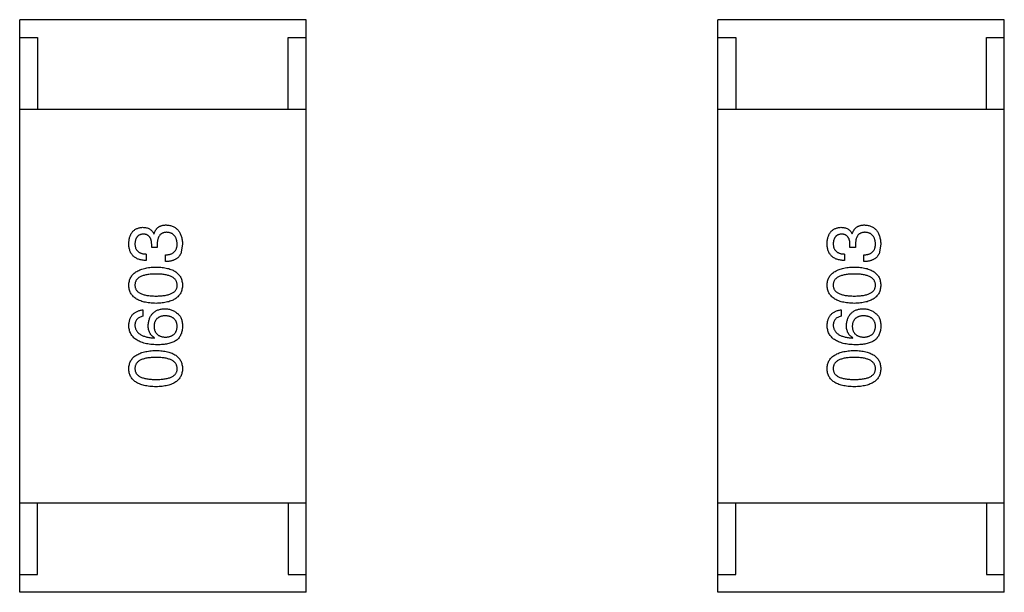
# Model space of a CAD drawing. Header units: millimetres. Extents: x -16 to 538, y -56 to 87.
# Tile 20 of 162: x 411.07 to 413.82, y 0.24 to 1.84. Entities that reach past the tile are written whole.
import ezdxf

# ---------------------------------------------------------------- set-up
doc = ezdxf.new("R2010")
doc.units = ezdxf.units.MM
doc.header["$LTSCALE"] = 1.21
doc.header["$MEASUREMENT"] = 0
doc.layers.get('0').update_dxf_attribs({"linetype": 'CONTINUOUS'})

msp = doc.modelspace()

# ---------------------------------------------------------------- linework, layer by layer
at = {"color": 7, "linetype": 'Continuous'}
for p, q in [((411.0705, 0.2383), (411.0705, 1.8383)), ((411.8705, 1.8383), (411.0705, 1.8383)), ((411.8705, 0.2383), (411.8705, 1.8383)), ((413.0216, 0.2383), (413.0216, 1.8383)), ((413.8216, 1.8383), (413.0216, 1.8383)), ((413.8216, 0.2383), (413.8216, 1.8383)), ((411.0705, 1.7883), (411.1205, 1.7883)), ((411.1205, 1.7883), (411.1205, 1.5883)), ((411.8205, 1.5883), (411.8205, 1.7883)), ((411.8205, 1.7883), (411.8705, 1.7883)), ((413.0216, 1.7883), (413.0716, 1.7883)), ((413.0716, 1.7883), (413.0716, 1.5883)), ((413.7716, 1.5883), (413.7716, 1.7883)), ((413.7716, 1.7883), (413.8216, 1.7883)), ((411.0705, 1.5883), (411.8705, 1.5883)), ((413.0216, 1.5883), (413.8216, 1.5883)), ((411.445, 1.2402), (411.4458, 1.2402)), ((413.3961, 1.2402), (413.3969, 1.2402)), ((411.4393, 1.2016), (411.4393, 1.2115)), ((411.4548, 1.2106), (411.4548, 1.2016)), ((411.5253, 1.2115), (411.5204, 1.1844)), ((413.3903, 1.2016), (413.3903, 1.2115)), ((413.4059, 1.2106), (413.4059, 1.2016)), ((413.4764, 1.2115), (413.4715, 1.1844)), ((411.4237, 1.1836), (411.4237, 1.1656)), ((411.4548, 1.2016), (411.4393, 1.2016)), ((413.3747, 1.1836), (413.3747, 1.1656)), ((413.4059, 1.2016), (413.3903, 1.2016)), ((411.4778, 1.1623), (411.4778, 1.1811)), ((413.4288, 1.1623), (413.4288, 1.1811)), ((411.4147, 1.0275), (411.4147, 1.0095)), ((413.3657, 1.0275), (413.3657, 1.0095)), ((411.4466, 0.9488), (411.4475, 0.9496)), ((413.3977, 0.9488), (413.3985, 0.9496)), ((411.0705, 0.4883), (411.8705, 0.4883)), ((411.1205, 0.2883), (411.1205, 0.4883)), ((411.8205, 0.4883), (411.8205, 0.2883)), ((413.0216, 0.4883), (413.8216, 0.4883)), ((413.0716, 0.2883), (413.0716, 0.4883)), ((413.7716, 0.4883), (413.7716, 0.2883)), ((411.0705, 0.2883), (411.1205, 0.2883)), ((411.8205, 0.2883), (411.8705, 0.2883)), ((413.0216, 0.2883), (413.0716, 0.2883)), ((413.7716, 0.2883), (413.8216, 0.2883)), ((411.8705, 0.2383), (411.0705, 0.2383)), ((413.8216, 0.2383), (413.0216, 0.2383))]:
    msp.add_line(p, q, dxfattribs=at)
for points, knots in [([(411.3753, 1.2131), (411.3754, 1.2148), (411.3756, 1.2182), (411.3763, 1.223), (411.3771, 1.2276), (411.3783, 1.2318), (411.3797, 1.2358), (411.3814, 1.2394), (411.3834, 1.2427), (411.3857, 1.2457), (411.3883, 1.2484), (411.3911, 1.2507), (411.3942, 1.2528), (411.3976, 1.2545), (411.4013, 1.2559), (411.4052, 1.257), (411.4094, 1.2578), (411.4124, 1.2581), (411.4139, 1.2582)], [0, 0, 0, 0, 0.077845, 0.151584, 0.221397, 0.287366, 0.350104, 0.410398, 0.467998, 0.524388, 0.579979, 0.635152, 0.690917, 0.747936, 0.806661, 0.867861, 0.932479, 1, 1, 1, 1]), ([(411.4155, 1.2393), (411.4146, 1.2392), (411.4129, 1.2391), (411.4103, 1.2386), (411.408, 1.2379), (411.4058, 1.2371), (411.4037, 1.236), (411.4019, 1.2348), (411.4002, 1.2334), (411.3987, 1.2318), (411.3973, 1.23), (411.3961, 1.228), (411.3951, 1.2258), (411.3942, 1.2235), (411.3936, 1.2209), (411.3931, 1.2182), (411.3927, 1.2153), (411.3926, 1.2133), (411.3925, 1.2123)], [0, 0, 0, 0, 0.067655, 0.132224, 0.194132, 0.253145, 0.309858, 0.366002, 0.421361, 0.47702, 0.532632, 0.590536, 0.65067, 0.713258, 0.779588, 0.848803, 0.921949, 1, 1, 1, 1]), ([(411.4139, 1.2582), (411.4157, 1.2581), (411.4192, 1.258), (411.4243, 1.2572), (411.429, 1.2558), (411.4332, 1.2538), (411.4369, 1.2512), (411.4401, 1.2481), (411.4429, 1.2444), (411.4443, 1.2416), (411.445, 1.2402)], [0, 0, 0, 0, 0.143686, 0.277942, 0.40333, 0.521785, 0.638573, 0.755208, 0.874773, 1, 1, 1, 1]), ([(411.4393, 1.2115), (411.4392, 1.2126), (411.4391, 1.2147), (411.4388, 1.2178), (411.4382, 1.2206), (411.4375, 1.2233), (411.4367, 1.2258), (411.4356, 1.2281), (411.4344, 1.2301), (411.433, 1.232), (411.4314, 1.2336), (411.4296, 1.2351), (411.4277, 1.2363), (411.4256, 1.2373), (411.4233, 1.2382), (411.4209, 1.2388), (411.4182, 1.2392), (411.4164, 1.2393), (411.4155, 1.2393)], [0, 0, 0, 0, 0.079415, 0.154091, 0.22508, 0.29186, 0.355026, 0.415127, 0.472418, 0.528511, 0.583551, 0.638361, 0.693547, 0.750023, 0.807857, 0.868401, 0.932259, 1, 1, 1, 1]), ([(411.4458, 1.2402), (411.4461, 1.2411), (411.4468, 1.2431), (411.4479, 1.2459), (411.4492, 1.2485), (411.4506, 1.2509), (411.4523, 1.2531), (411.454, 1.2552), (411.4558, 1.257), (411.4579, 1.2586), (411.4601, 1.2601), (411.4624, 1.2613), (411.4649, 1.2624), (411.4675, 1.2632), (411.4703, 1.264), (411.4732, 1.2644), (411.4763, 1.2647), (411.4784, 1.2647), (411.4794, 1.2647)], [0, 0, 0, 0, 0.069445, 0.136039, 0.200011, 0.261745, 0.322328, 0.381403, 0.438864, 0.496655, 0.554398, 0.612391, 0.672266, 0.733005, 0.79604, 0.861293, 0.928785, 1, 1, 1, 1]), ([(411.4819, 1.2443), (411.4808, 1.2442), (411.4787, 1.2442), (411.4756, 1.2438), (411.4727, 1.2431), (411.4701, 1.2422), (411.4676, 1.241), (411.4654, 1.2396), (411.4634, 1.2379), (411.4616, 1.2359), (411.46, 1.2336), (411.4586, 1.2311), (411.4574, 1.2283), (411.4565, 1.2253), (411.4557, 1.222), (411.4552, 1.2184), (411.4549, 1.2146), (411.4549, 1.212), (411.4548, 1.2106)], [0, 0, 0, 0, 0.066518, 0.129194, 0.188613, 0.245254, 0.300032, 0.353805, 0.407079, 0.461108, 0.516272, 0.574141, 0.634837, 0.699275, 0.767504, 0.840272, 0.917505, 1, 1, 1, 1]), ([(411.4794, 1.2647), (411.4812, 1.2646), (411.4847, 1.2644), (411.4898, 1.2635), (411.4945, 1.2622), (411.4989, 1.2606), (411.5029, 1.2586), (411.5067, 1.2562), (411.5101, 1.2534), (411.5131, 1.2502), (411.5158, 1.2467), (411.5182, 1.2428), (411.5203, 1.2385), (411.5219, 1.2338), (411.5233, 1.2287), (411.5244, 1.2233), (411.5251, 1.2175), (411.5252, 1.2135), (411.5253, 1.2115)], [0, 0, 0, 0, 0.068236, 0.132937, 0.194125, 0.253174, 0.310181, 0.365986, 0.421096, 0.476216, 0.532352, 0.590232, 0.649824, 0.71274, 0.778406, 0.848058, 0.921922, 1, 1, 1, 1]), ([(411.5106, 1.2123), (411.5105, 1.2135), (411.5103, 1.2159), (411.5098, 1.2194), (411.5091, 1.2226), (411.5082, 1.2256), (411.5072, 1.2284), (411.5058, 1.231), (411.5043, 1.2333), (411.5026, 1.2355), (411.5007, 1.2373), (411.4986, 1.2391), (411.4963, 1.2405), (411.4938, 1.2417), (411.4911, 1.2427), (411.4882, 1.2434), (411.4851, 1.244), (411.483, 1.2442), (411.4819, 1.2443)], [0, 0, 0, 0, 0.076694, 0.149502, 0.218019, 0.283183, 0.345589, 0.405199, 0.462852, 0.519478, 0.575313, 0.630559, 0.687006, 0.744638, 0.804006, 0.866059, 0.931486, 1, 1, 1, 1]), ([(413.3264, 1.2131), (413.3265, 1.2148), (413.3266, 1.2182), (413.3273, 1.223), (413.3281, 1.2276), (413.3294, 1.2318), (413.3308, 1.2358), (413.3325, 1.2394), (413.3345, 1.2427), (413.3368, 1.2457), (413.3393, 1.2484), (413.3422, 1.2507), (413.3453, 1.2528), (413.3487, 1.2545), (413.3523, 1.2559), (413.3563, 1.257), (413.3605, 1.2578), (413.3634, 1.2581), (413.3649, 1.2582)], [0, 0, 0, 0, 0.077845, 0.151584, 0.221397, 0.287366, 0.350104, 0.410398, 0.467998, 0.524388, 0.579979, 0.635152, 0.690917, 0.747936, 0.806661, 0.867861, 0.932479, 1, 1, 1, 1]), ([(413.3665, 1.2393), (413.3657, 1.2392), (413.3639, 1.2391), (413.3614, 1.2386), (413.359, 1.2379), (413.3568, 1.2371), (413.3548, 1.236), (413.3529, 1.2348), (413.3512, 1.2334), (413.3497, 1.2318), (413.3483, 1.23), (413.3472, 1.228), (413.3461, 1.2258), (413.3453, 1.2235), (413.3446, 1.2209), (413.3441, 1.2182), (413.3437, 1.2153), (413.3436, 1.2133), (413.3436, 1.2123)], [0, 0, 0, 0, 0.067655, 0.132224, 0.194132, 0.253145, 0.309858, 0.366002, 0.421361, 0.47702, 0.532632, 0.590536, 0.65067, 0.713258, 0.779588, 0.848803, 0.921949, 1, 1, 1, 1]), ([(413.3649, 1.2582), (413.3667, 1.2581), (413.3703, 1.258), (413.3754, 1.2572), (413.38, 1.2558), (413.3842, 1.2538), (413.3879, 1.2512), (413.3912, 1.2481), (413.3939, 1.2444), (413.3953, 1.2416), (413.3961, 1.2402)], [0, 0, 0, 0, 0.143686, 0.277942, 0.40333, 0.521785, 0.638573, 0.755208, 0.874773, 1, 1, 1, 1]), ([(413.3903, 1.2115), (413.3903, 1.2126), (413.3902, 1.2147), (413.3898, 1.2178), (413.3893, 1.2206), (413.3886, 1.2233), (413.3877, 1.2258), (413.3866, 1.2281), (413.3854, 1.2301), (413.384, 1.232), (413.3824, 1.2336), (413.3806, 1.2351), (413.3787, 1.2363), (413.3766, 1.2373), (413.3744, 1.2382), (413.3719, 1.2388), (413.3693, 1.2392), (413.3675, 1.2393), (413.3665, 1.2393)], [0, 0, 0, 0, 0.079415, 0.154091, 0.22508, 0.29186, 0.355026, 0.415127, 0.472418, 0.528511, 0.583551, 0.638361, 0.693547, 0.750023, 0.807857, 0.868401, 0.932259, 1, 1, 1, 1]), ([(413.3969, 1.2402), (413.3972, 1.2411), (413.3978, 1.2431), (413.3989, 1.2459), (413.4003, 1.2485), (413.4017, 1.2509), (413.4033, 1.2531), (413.405, 1.2552), (413.4069, 1.257), (413.4089, 1.2586), (413.4111, 1.2601), (413.4135, 1.2613), (413.4159, 1.2624), (413.4186, 1.2632), (413.4213, 1.264), (413.4243, 1.2644), (413.4273, 1.2647), (413.4294, 1.2647), (413.4305, 1.2647)], [0, 0, 0, 0, 0.069445, 0.136039, 0.200011, 0.261745, 0.322328, 0.381403, 0.438864, 0.496655, 0.554398, 0.612391, 0.672266, 0.733005, 0.79604, 0.861293, 0.928785, 1, 1, 1, 1]), ([(413.4329, 1.2443), (413.4318, 1.2442), (413.4297, 1.2442), (413.4266, 1.2438), (413.4238, 1.2431), (413.4211, 1.2422), (413.4187, 1.241), (413.4164, 1.2396), (413.4144, 1.2379), (413.4126, 1.2359), (413.411, 1.2336), (413.4096, 1.2311), (413.4085, 1.2283), (413.4075, 1.2253), (413.4068, 1.222), (413.4063, 1.2184), (413.4059, 1.2146), (413.4059, 1.212), (413.4059, 1.2106)], [0, 0, 0, 0, 0.066518, 0.129194, 0.188613, 0.245254, 0.300032, 0.353805, 0.407079, 0.461108, 0.516272, 0.574141, 0.634837, 0.699275, 0.767504, 0.840272, 0.917505, 1, 1, 1, 1]), ([(413.4305, 1.2647), (413.4323, 1.2646), (413.4358, 1.2644), (413.4408, 1.2635), (413.4455, 1.2622), (413.4499, 1.2606), (413.454, 1.2586), (413.4577, 1.2562), (413.4611, 1.2534), (413.4642, 1.2502), (413.4669, 1.2467), (413.4692, 1.2428), (413.4713, 1.2385), (413.473, 1.2338), (413.4743, 1.2287), (413.4754, 1.2233), (413.4761, 1.2175), (413.4763, 1.2135), (413.4764, 1.2115)], [0, 0, 0, 0, 0.068236, 0.132937, 0.194125, 0.253174, 0.310181, 0.365986, 0.421096, 0.476216, 0.532352, 0.590232, 0.649824, 0.71274, 0.778406, 0.848058, 0.921922, 1, 1, 1, 1]), ([(413.4616, 1.2123), (413.4615, 1.2135), (413.4614, 1.2159), (413.4609, 1.2194), (413.4602, 1.2226), (413.4593, 1.2256), (413.4582, 1.2284), (413.4569, 1.231), (413.4554, 1.2333), (413.4537, 1.2355), (413.4518, 1.2373), (413.4497, 1.2391), (413.4474, 1.2405), (413.4449, 1.2417), (413.4422, 1.2427), (413.4393, 1.2434), (413.4362, 1.244), (413.434, 1.2442), (413.4329, 1.2443)], [0, 0, 0, 0, 0.076694, 0.149502, 0.218019, 0.283183, 0.345589, 0.405199, 0.462852, 0.519478, 0.575313, 0.630559, 0.687006, 0.744638, 0.804006, 0.866059, 0.931486, 1, 1, 1, 1]), ([(411.4237, 1.1656), (411.4218, 1.1656), (411.418, 1.1657), (411.4126, 1.1664), (411.4076, 1.1674), (411.4029, 1.1687), (411.3986, 1.1705), (411.3946, 1.1725), (411.391, 1.175), (411.3878, 1.1778), (411.3849, 1.181), (411.3824, 1.1845), (411.3803, 1.1884), (411.3786, 1.1927), (411.3772, 1.1973), (411.3762, 1.2022), (411.3755, 1.2076), (411.3754, 1.2112), (411.3753, 1.2131)], [0, 0, 0, 0, 0.074804, 0.144899, 0.211458, 0.274554, 0.334363, 0.392059, 0.448123, 0.503024, 0.558154, 0.613471, 0.670844, 0.729926, 0.792003, 0.857405, 0.926768, 1, 1, 1, 1]), ([(411.3925, 1.2123), (411.3926, 1.2112), (411.3926, 1.209), (411.393, 1.2058), (411.3936, 1.2028), (411.3944, 1.2001), (411.3955, 1.1975), (411.3969, 1.1952), (411.3984, 1.193), (411.4003, 1.1911), (411.4024, 1.1894), (411.4047, 1.188), (411.4073, 1.1867), (411.4101, 1.1856), (411.4132, 1.1848), (411.4165, 1.1842), (411.42, 1.1838), (411.4224, 1.1836), (411.4237, 1.1836)], [0, 0, 0, 0, 0.069877, 0.136363, 0.198671, 0.257968, 0.315462, 0.370709, 0.425568, 0.479847, 0.535753, 0.592303, 0.651386, 0.713311, 0.778642, 0.84836, 0.921866, 1, 1, 1, 1]), ([(411.4778, 1.1811), (411.4791, 1.1812), (411.4817, 1.1813), (411.4854, 1.1818), (411.4889, 1.1824), (411.4921, 1.1833), (411.4951, 1.1845), (411.4978, 1.1858), (411.5002, 1.1875), (411.5024, 1.1893), (411.5043, 1.1914), (411.506, 1.1937), (411.5075, 1.1962), (411.5086, 1.199), (411.5095, 1.202), (411.5101, 1.2052), (411.5105, 1.2087), (411.5106, 1.2111), (411.5106, 1.2123)], [0, 0, 0, 0, 0.07723, 0.149593, 0.217944, 0.282232, 0.34411, 0.402297, 0.458791, 0.513966, 0.568538, 0.623291, 0.679957, 0.737243, 0.798142, 0.86118, 0.928728, 1, 1, 1, 1]), ([(413.3747, 1.1656), (413.3728, 1.1656), (413.3691, 1.1657), (413.3637, 1.1664), (413.3586, 1.1674), (413.3539, 1.1687), (413.3496, 1.1705), (413.3457, 1.1725), (413.342, 1.175), (413.3388, 1.1778), (413.336, 1.181), (413.3335, 1.1845), (413.3314, 1.1884), (413.3296, 1.1927), (413.3282, 1.1973), (413.3273, 1.2022), (413.3266, 1.2076), (413.3264, 1.2112), (413.3264, 1.2131)], [0, 0, 0, 0, 0.074804, 0.144899, 0.211458, 0.274554, 0.334363, 0.392059, 0.448123, 0.503024, 0.558154, 0.613471, 0.670844, 0.729926, 0.792003, 0.857405, 0.926768, 1, 1, 1, 1]), ([(413.3436, 1.2123), (413.3436, 1.2112), (413.3437, 1.209), (413.344, 1.2058), (413.3446, 1.2028), (413.3455, 1.2001), (413.3466, 1.1975), (413.3479, 1.1952), (413.3495, 1.193), (413.3514, 1.1911), (413.3534, 1.1894), (413.3558, 1.188), (413.3583, 1.1867), (413.3612, 1.1856), (413.3642, 1.1848), (413.3675, 1.1842), (413.371, 1.1838), (413.3735, 1.1836), (413.3747, 1.1836)], [0, 0, 0, 0, 0.069877, 0.136363, 0.198671, 0.257968, 0.315462, 0.370709, 0.425568, 0.479847, 0.535753, 0.592303, 0.651386, 0.713311, 0.778642, 0.84836, 0.921866, 1, 1, 1, 1]), ([(413.4288, 1.1811), (413.4302, 1.1812), (413.4327, 1.1813), (413.4365, 1.1818), (413.4399, 1.1824), (413.4431, 1.1833), (413.4461, 1.1845), (413.4488, 1.1858), (413.4513, 1.1875), (413.4535, 1.1893), (413.4554, 1.1914), (413.4571, 1.1937), (413.4585, 1.1962), (413.4596, 1.199), (413.4605, 1.202), (413.4612, 1.2052), (413.4616, 1.2087), (413.4616, 1.2111), (413.4616, 1.2123)], [0, 0, 0, 0, 0.07723, 0.149593, 0.217944, 0.282232, 0.34411, 0.402297, 0.458791, 0.513966, 0.568538, 0.623291, 0.679957, 0.737243, 0.798142, 0.86118, 0.928728, 1, 1, 1, 1]), ([(411.5204, 1.1844), (411.52, 1.1835), (411.5192, 1.1818), (411.5176, 1.1794), (411.516, 1.1771), (411.5141, 1.175), (411.5121, 1.1731), (411.5098, 1.1713), (411.5074, 1.1696), (411.5048, 1.1682), (411.5021, 1.1669), (411.4991, 1.1657), (411.496, 1.1648), (411.4927, 1.1639), (411.4892, 1.1633), (411.4856, 1.1628), (411.4817, 1.1624), (411.4791, 1.1623), (411.4778, 1.1623)], [0, 0, 0, 0, 0.056906, 0.113264, 0.168825, 0.223843, 0.279195, 0.335267, 0.392098, 0.450414, 0.51054, 0.572219, 0.636652, 0.703156, 0.773102, 0.845505, 0.921063, 1, 1, 1, 1]), ([(413.4715, 1.1844), (413.471, 1.1835), (413.4702, 1.1818), (413.4687, 1.1794), (413.467, 1.1771), (413.4651, 1.175), (413.4631, 1.1731), (413.4609, 1.1713), (413.4585, 1.1696), (413.4559, 1.1682), (413.4531, 1.1669), (413.4502, 1.1657), (413.4471, 1.1648), (413.4438, 1.1639), (413.4403, 1.1633), (413.4366, 1.1628), (413.4328, 1.1624), (413.4302, 1.1623), (413.4288, 1.1623)], [0, 0, 0, 0, 0.056906, 0.113264, 0.168825, 0.223843, 0.279195, 0.335267, 0.392098, 0.450414, 0.51054, 0.572219, 0.636652, 0.703156, 0.773102, 0.845505, 0.921063, 1, 1, 1, 1]), ([(411.3753, 1.0965), (411.3755, 1.0985), (411.3757, 1.1023), (411.3768, 1.1079), (411.3784, 1.113), (411.3806, 1.1179), (411.3834, 1.1223), (411.3868, 1.1264), (411.3907, 1.1302), (411.3952, 1.1335), (411.4003, 1.1366), (411.406, 1.1392), (411.4122, 1.1415), (411.419, 1.1434), (411.4263, 1.1449), (411.4342, 1.1461), (411.4427, 1.147), (411.4485, 1.1472), (411.4516, 1.1473)], [0, 0, 0, 0, 0.057415, 0.112361, 0.16496, 0.216437, 0.267441, 0.318839, 0.371478, 0.426325, 0.483626, 0.544235, 0.608673, 0.677374, 0.750405, 0.828394, 0.911525, 1, 1, 1, 1]), ([(411.4516, 1.1473), (411.4545, 1.1472), (411.4602, 1.147), (411.4685, 1.1463), (411.4762, 1.1452), (411.4834, 1.1437), (411.49, 1.1418), (411.4961, 1.1396), (411.5015, 1.137), (411.5065, 1.134), (411.5108, 1.1306), (411.5146, 1.1268), (411.5179, 1.1227), (411.5205, 1.1182), (411.5226, 1.1133), (411.5241, 1.108), (411.5251, 1.1024), (411.5252, 1.0985), (411.5253, 1.0965)], [0, 0, 0, 0, 0.08769, 0.170218, 0.24749, 0.319818, 0.387758, 0.451391, 0.511445, 0.568185, 0.622681, 0.67526, 0.726746, 0.778428, 0.830764, 0.884397, 0.940866, 1, 1, 1, 1]), ([(413.3264, 1.0965), (413.3265, 1.0985), (413.3267, 1.1023), (413.3278, 1.1079), (413.3295, 1.113), (413.3316, 1.1179), (413.3344, 1.1223), (413.3378, 1.1264), (413.3418, 1.1302), (413.3463, 1.1335), (413.3514, 1.1366), (413.357, 1.1392), (413.3632, 1.1415), (413.37, 1.1434), (413.3774, 1.1449), (413.3853, 1.1461), (413.3937, 1.147), (413.3996, 1.1472), (413.4026, 1.1473)], [0, 0, 0, 0, 0.057415, 0.112361, 0.16496, 0.216437, 0.267441, 0.318839, 0.371478, 0.426325, 0.483626, 0.544235, 0.608673, 0.677374, 0.750405, 0.828394, 0.911525, 1, 1, 1, 1]), ([(413.4026, 1.1473), (413.4056, 1.1472), (413.4113, 1.147), (413.4196, 1.1463), (413.4273, 1.1452), (413.4345, 1.1437), (413.4411, 1.1418), (413.4471, 1.1396), (413.4526, 1.137), (413.4575, 1.134), (413.4619, 1.1306), (413.4657, 1.1268), (413.4689, 1.1227), (413.4716, 1.1182), (413.4736, 1.1133), (413.4752, 1.108), (413.4761, 1.1024), (413.4763, 1.0985), (413.4764, 1.0965)], [0, 0, 0, 0, 0.08769, 0.170218, 0.24749, 0.319818, 0.387758, 0.451391, 0.511445, 0.568185, 0.622681, 0.67526, 0.726746, 0.778428, 0.830764, 0.884397, 0.940866, 1, 1, 1, 1]), ([(411.4516, 1.1277), (411.4492, 1.1277), (411.4446, 1.1276), (411.4379, 1.1272), (411.4316, 1.1266), (411.4259, 1.1258), (411.4205, 1.1247), (411.4157, 1.1234), (411.4113, 1.1218), (411.4073, 1.12), (411.4039, 1.1179), (411.4008, 1.1156), (411.3983, 1.113), (411.3961, 1.1102), (411.3945, 1.1071), (411.3934, 1.1038), (411.3927, 1.1002), (411.3926, 1.0978), (411.3925, 1.0965)], [0, 0, 0, 0, 0.095719, 0.185854, 0.269738, 0.347952, 0.420315, 0.487894, 0.550245, 0.608186, 0.662454, 0.713283, 0.761375, 0.808209, 0.854301, 0.901312, 0.949396, 1, 1, 1, 1]), ([(411.5106, 1.0965), (411.5105, 1.0978), (411.5103, 1.1002), (411.5096, 1.1038), (411.5083, 1.1071), (411.5066, 1.1102), (411.5045, 1.113), (411.5019, 1.1156), (411.4989, 1.1179), (411.4954, 1.12), (411.4914, 1.1218), (411.4871, 1.1234), (411.4822, 1.1247), (411.4769, 1.1258), (411.4712, 1.1266), (411.4651, 1.1272), (411.4585, 1.1276), (411.4539, 1.1277), (411.4516, 1.1277)], [0, 0, 0, 0, 0.050879, 0.099377, 0.146973, 0.193618, 0.240619, 0.289461, 0.34047, 0.395283, 0.453059, 0.515633, 0.582666, 0.655287, 0.732971, 0.815933, 0.905166, 1, 1, 1, 1]), ([(413.4026, 1.1277), (413.4002, 1.1277), (413.3956, 1.1276), (413.3889, 1.1272), (413.3827, 1.1266), (413.3769, 1.1258), (413.3716, 1.1247), (413.3667, 1.1234), (413.3623, 1.1218), (413.3584, 1.12), (413.3549, 1.1179), (413.3519, 1.1156), (413.3493, 1.113), (413.3472, 1.1102), (413.3456, 1.1071), (413.3444, 1.1038), (413.3437, 1.1002), (413.3436, 1.0978), (413.3436, 1.0965)], [0, 0, 0, 0, 0.095719, 0.185854, 0.269738, 0.347952, 0.420315, 0.487894, 0.550245, 0.608186, 0.662454, 0.713283, 0.761375, 0.808209, 0.854301, 0.901312, 0.949396, 1, 1, 1, 1]), ([(413.4616, 1.0965), (413.4615, 1.0978), (413.4614, 1.1002), (413.4606, 1.1038), (413.4594, 1.1071), (413.4577, 1.1102), (413.4556, 1.113), (413.453, 1.1156), (413.4499, 1.1179), (413.4464, 1.12), (413.4425, 1.1218), (413.4381, 1.1234), (413.4333, 1.1247), (413.428, 1.1258), (413.4223, 1.1266), (413.4161, 1.1272), (413.4095, 1.1276), (413.405, 1.1277), (413.4026, 1.1277)], [0, 0, 0, 0, 0.050879, 0.099377, 0.146973, 0.193618, 0.240619, 0.289461, 0.34047, 0.395283, 0.453059, 0.515633, 0.582666, 0.655287, 0.732971, 0.815933, 0.905166, 1, 1, 1, 1]), ([(411.4516, 1.0457), (411.4485, 1.0458), (411.4426, 1.046), (411.434, 1.0468), (411.4261, 1.0479), (411.4187, 1.0494), (411.4118, 1.0512), (411.4056, 1.0535), (411.3999, 1.0561), (411.3948, 1.0591), (411.3903, 1.0625), (411.3864, 1.0662), (411.383, 1.0703), (411.3803, 1.0749), (411.3782, 1.0798), (411.3766, 1.085), (411.3756, 1.0907), (411.3754, 1.0945), (411.3753, 1.0965)], [0, 0, 0, 0, 0.088823, 0.172287, 0.250296, 0.323438, 0.392244, 0.456221, 0.516635, 0.573871, 0.628, 0.680335, 0.731489, 0.782557, 0.834044, 0.886738, 0.942089, 1, 1, 1, 1]), ([(411.3925, 1.0965), (411.3926, 1.0953), (411.3927, 1.0929), (411.3934, 1.0894), (411.3945, 1.0862), (411.3962, 1.0832), (411.3983, 1.0805), (411.4008, 1.0779), (411.4039, 1.0757), (411.4074, 1.0737), (411.4113, 1.0719), (411.4157, 1.0703), (411.4206, 1.0691), (411.4259, 1.068), (411.4316, 1.0672), (411.4379, 1.0666), (411.4446, 1.0663), (411.4492, 1.0662), (411.4516, 1.0662)], [0, 0, 0, 0, 0.049764, 0.097007, 0.143217, 0.188577, 0.235116, 0.282997, 0.333719, 0.387776, 0.445989, 0.508679, 0.576563, 0.649481, 0.728235, 0.812722, 0.903548, 1, 1, 1, 1]), ([(411.4516, 1.0662), (411.4539, 1.0662), (411.4586, 1.0663), (411.4653, 1.0666), (411.4715, 1.0672), (411.4773, 1.068), (411.4826, 1.0691), (411.4874, 1.0703), (411.4918, 1.0719), (411.4958, 1.0737), (411.4993, 1.0757), (411.5023, 1.0779), (411.5049, 1.0804), (411.5069, 1.0832), (411.5086, 1.0862), (411.5098, 1.0894), (411.5104, 1.0929), (411.5105, 1.0953), (411.5106, 1.0965)], [0, 0, 0, 0, 0.096457, 0.187288, 0.27178, 0.350132, 0.423455, 0.491343, 0.554037, 0.612253, 0.666313, 0.717038, 0.764921, 0.811214, 0.856775, 0.902988, 0.950234, 1, 1, 1, 1]), ([(411.5253, 1.0965), (411.5252, 1.0945), (411.5251, 1.0907), (411.5241, 1.085), (411.5226, 1.0798), (411.5205, 1.0749), (411.5179, 1.0704), (411.5146, 1.0662), (411.5109, 1.0625), (411.5065, 1.0591), (411.5016, 1.0561), (411.4961, 1.0535), (411.49, 1.0513), (411.4834, 1.0494), (411.4762, 1.0479), (411.4685, 1.0468), (411.4602, 1.046), (411.4545, 1.0458), (411.4516, 1.0457)], [0, 0, 0, 0, 0.059135, 0.115606, 0.169241, 0.221578, 0.273261, 0.324749, 0.377329, 0.431642, 0.488541, 0.548597, 0.612232, 0.680174, 0.752504, 0.829777, 0.912307, 1, 1, 1, 1]), ([(413.4026, 1.0457), (413.3996, 1.0458), (413.3937, 1.046), (413.3851, 1.0468), (413.3771, 1.0479), (413.3697, 1.0494), (413.3629, 1.0512), (413.3566, 1.0535), (413.351, 1.0561), (413.3459, 1.0591), (413.3414, 1.0625), (413.3374, 1.0662), (413.3341, 1.0703), (413.3313, 1.0749), (413.3292, 1.0798), (413.3276, 1.085), (413.3266, 1.0907), (413.3265, 1.0945), (413.3264, 1.0965)], [0, 0, 0, 0, 0.088823, 0.172287, 0.250296, 0.323438, 0.392244, 0.456221, 0.516635, 0.573871, 0.628, 0.680335, 0.731489, 0.782557, 0.834044, 0.886738, 0.942089, 1, 1, 1, 1]), ([(413.3436, 1.0965), (413.3436, 1.0953), (413.3437, 1.0929), (413.3444, 1.0894), (413.3456, 1.0862), (413.3472, 1.0832), (413.3493, 1.0805), (413.3519, 1.0779), (413.3549, 1.0757), (413.3584, 1.0737), (413.3623, 1.0719), (413.3667, 1.0703), (413.3716, 1.0691), (413.3769, 1.068), (413.3827, 1.0672), (413.3889, 1.0666), (413.3956, 1.0663), (413.4002, 1.0662), (413.4026, 1.0662)], [0, 0, 0, 0, 0.049764, 0.097007, 0.143217, 0.188577, 0.235116, 0.282997, 0.333719, 0.387776, 0.445989, 0.508679, 0.576563, 0.649481, 0.728235, 0.812722, 0.903548, 1, 1, 1, 1]), ([(413.4026, 1.0662), (413.405, 1.0662), (413.4096, 1.0663), (413.4163, 1.0666), (413.4225, 1.0672), (413.4283, 1.068), (413.4336, 1.0691), (413.4385, 1.0703), (413.4429, 1.0719), (413.4468, 1.0737), (413.4503, 1.0757), (413.4533, 1.0779), (413.4559, 1.0804), (413.458, 1.0832), (413.4597, 1.0862), (413.4608, 1.0894), (413.4615, 1.0929), (413.4616, 1.0953), (413.4616, 1.0965)], [0, 0, 0, 0, 0.096457, 0.187288, 0.27178, 0.350132, 0.423455, 0.491343, 0.554037, 0.612253, 0.666313, 0.717038, 0.764921, 0.811214, 0.856775, 0.902988, 0.950234, 1, 1, 1, 1]), ([(413.4764, 1.0965), (413.4763, 1.0945), (413.4761, 1.0907), (413.4752, 1.085), (413.4736, 1.0798), (413.4716, 1.0749), (413.4689, 1.0704), (413.4657, 1.0662), (413.4619, 1.0625), (413.4575, 1.0591), (413.4526, 1.0561), (413.4471, 1.0535), (413.4411, 1.0513), (413.4345, 1.0494), (413.4273, 1.0479), (413.4196, 1.0468), (413.4113, 1.046), (413.4056, 1.0458), (413.4026, 1.0457)], [0, 0, 0, 0, 0.059135, 0.115606, 0.169241, 0.221578, 0.273261, 0.324749, 0.377329, 0.431642, 0.488541, 0.548597, 0.612232, 0.680174, 0.752504, 0.829777, 0.912307, 1, 1, 1, 1]), ([(411.3753, 0.9841), (411.3755, 0.9856), (411.3757, 0.9888), (411.3764, 0.9933), (411.3774, 0.9975), (411.3786, 1.0015), (411.3801, 1.0052), (411.3819, 1.0086), (411.384, 1.0118), (411.3863, 1.0146), (411.3889, 1.0172), (411.3918, 1.0195), (411.395, 1.0216), (411.3984, 1.0233), (411.4021, 1.0248), (411.4061, 1.026), (411.4103, 1.0269), (411.4132, 1.0273), (411.4147, 1.0275)], [0, 0, 0, 0, 0.073784, 0.144317, 0.211047, 0.274818, 0.336501, 0.395724, 0.453465, 0.510016, 0.566585, 0.622844, 0.680328, 0.739335, 0.800408, 0.863904, 0.93053, 1, 1, 1, 1]), ([(411.4294, 0.9841), (411.4296, 0.9859), (411.4299, 0.9894), (411.4308, 0.9946), (411.432, 0.9994), (411.4335, 1.0038), (411.4353, 1.008), (411.4374, 1.0118), (411.4399, 1.0152), (411.4427, 1.0183), (411.4458, 1.0211), (411.4492, 1.0235), (411.4529, 1.0256), (411.457, 1.0273), (411.4613, 1.0287), (411.466, 1.0298), (411.471, 1.0305), (411.4744, 1.0307), (411.4762, 1.0308)], [0, 0, 0, 0, 0.074228, 0.144548, 0.211288, 0.274576, 0.335162, 0.393915, 0.450599, 0.506657, 0.562409, 0.618617, 0.676096, 0.735061, 0.79654, 0.860906, 0.928473, 1, 1, 1, 1]), ([(411.4762, 1.0308), (411.4779, 1.0307), (411.4814, 1.0306), (411.4864, 1.0299), (411.4913, 1.0288), (411.4961, 1.0272), (411.5006, 1.0251), (411.505, 1.0225), (411.5092, 1.0195), (411.5117, 1.0172), (411.513, 1.016)], [0, 0, 0, 0, 0.12904, 0.253809, 0.377066, 0.499122, 0.621469, 0.744665, 0.870607, 1, 1, 1, 1]), ([(413.3264, 0.9841), (413.3265, 0.9856), (413.3268, 0.9888), (413.3275, 0.9933), (413.3284, 0.9975), (413.3297, 1.0015), (413.3312, 1.0052), (413.333, 1.0086), (413.3351, 1.0118), (413.3374, 1.0146), (413.34, 1.0172), (413.3429, 1.0195), (413.346, 1.0216), (413.3494, 1.0233), (413.3531, 1.0248), (413.3571, 1.026), (413.3613, 1.0269), (413.3642, 1.0273), (413.3657, 1.0275)], [0, 0, 0, 0, 0.073784, 0.144317, 0.211047, 0.274818, 0.336501, 0.395724, 0.453465, 0.510016, 0.566585, 0.622844, 0.680328, 0.739335, 0.800408, 0.863904, 0.93053, 1, 1, 1, 1]), ([(413.3805, 0.9841), (413.3806, 0.9859), (413.381, 0.9894), (413.3819, 0.9946), (413.383, 0.9994), (413.3846, 1.0038), (413.3864, 1.008), (413.3885, 1.0118), (413.391, 1.0152), (413.3938, 1.0183), (413.3968, 1.0211), (413.4003, 1.0235), (413.404, 1.0256), (413.408, 1.0273), (413.4124, 1.0287), (413.417, 1.0298), (413.422, 1.0305), (413.4254, 1.0307), (413.4272, 1.0308)], [0, 0, 0, 0, 0.074228, 0.144548, 0.211288, 0.274576, 0.335162, 0.393915, 0.450599, 0.506657, 0.562409, 0.618617, 0.676096, 0.735061, 0.79654, 0.860906, 0.928473, 1, 1, 1, 1]), ([(413.4272, 1.0308), (413.429, 1.0307), (413.4324, 1.0306), (413.4375, 1.0299), (413.4424, 1.0288), (413.4471, 1.0272), (413.4517, 1.0251), (413.456, 1.0225), (413.4602, 1.0195), (413.4628, 1.0172), (413.4641, 1.016)], [0, 0, 0, 0, 0.12904, 0.253809, 0.377066, 0.499122, 0.621469, 0.744665, 0.870607, 1, 1, 1, 1]), ([(411.4147, 1.0095), (411.4129, 1.0091), (411.4096, 1.0083), (411.405, 1.0065), (411.4012, 1.0041), (411.398, 1.0012), (411.3955, 0.9976), (411.3938, 0.9936), (411.3927, 0.989), (411.3926, 0.9857), (411.3925, 0.9841)], [0, 0, 0, 0, 0.1439, 0.274233, 0.394478, 0.509388, 0.621911, 0.738504, 0.863414, 1, 1, 1, 1]), ([(411.477, 1.0111), (411.4757, 1.011), (411.4734, 1.0108), (411.4699, 1.0103), (411.4667, 1.0096), (411.4637, 1.0087), (411.4609, 1.0076), (411.4584, 1.0063), (411.4561, 1.0047), (411.454, 1.003), (411.4522, 1.001), (411.4505, 0.9988), (411.4492, 0.9964), (411.448, 0.9939), (411.4471, 0.9911), (411.4464, 0.9881), (411.446, 0.9849), (411.4459, 0.9827), (411.4458, 0.9816)], [0, 0, 0, 0, 0.076288, 0.14871, 0.216387, 0.281386, 0.342528, 0.402111, 0.4591, 0.514852, 0.569974, 0.625644, 0.682226, 0.740156, 0.800362, 0.863471, 0.930116, 1, 1, 1, 1]), ([(411.5106, 0.9824), (411.5105, 0.9835), (411.5103, 0.9856), (411.5098, 0.9887), (411.509, 0.9916), (411.5079, 0.9943), (411.5067, 0.9968), (411.5051, 0.9992), (411.5034, 1.0013), (411.5014, 1.0032), (411.4991, 1.0049), (411.4967, 1.0064), (411.494, 1.0077), (411.491, 1.0088), (411.4878, 1.0096), (411.4844, 1.0103), (411.4808, 1.0109), (411.4783, 1.011), (411.477, 1.0111)], [0, 0, 0, 0, 0.066682, 0.130303, 0.190802, 0.248749, 0.30534, 0.361219, 0.415721, 0.471765, 0.528279, 0.586428, 0.64659, 0.710143, 0.776461, 0.846692, 0.921137, 1, 1, 1, 1]), ([(411.513, 1.016), (411.5141, 1.0151), (411.5162, 1.0132), (411.5188, 1.0097), (411.521, 1.0058), (411.5228, 1.0014), (411.5241, 0.9965), (411.525, 0.9911), (411.5254, 0.9853), (411.5254, 0.9812), (411.5253, 0.9791)], [0, 0, 0, 0, 0.105033, 0.21147, 0.321511, 0.438526, 0.563605, 0.698055, 0.843218, 1, 1, 1, 1]), ([(413.3657, 1.0095), (413.364, 1.0091), (413.3607, 1.0083), (413.3561, 1.0065), (413.3522, 1.0041), (413.349, 1.0012), (413.3466, 0.9976), (413.3448, 0.9936), (413.3437, 0.989), (413.3436, 0.9857), (413.3436, 0.9841)], [0, 0, 0, 0, 0.1439, 0.274233, 0.394478, 0.509388, 0.621911, 0.738504, 0.863414, 1, 1, 1, 1]), ([(413.428, 1.0111), (413.4268, 1.011), (413.4244, 1.0108), (413.421, 1.0103), (413.4177, 1.0096), (413.4147, 1.0087), (413.412, 1.0076), (413.4094, 1.0063), (413.4071, 1.0047), (413.405, 1.003), (413.4032, 1.001), (413.4016, 0.9988), (413.4002, 0.9964), (413.3991, 0.9939), (413.3982, 0.9911), (413.3975, 0.9881), (413.397, 0.9849), (413.3969, 0.9827), (413.3969, 0.9816)], [0, 0, 0, 0, 0.076288, 0.14871, 0.216387, 0.281386, 0.342528, 0.402111, 0.4591, 0.514852, 0.569974, 0.625644, 0.682226, 0.740156, 0.800362, 0.863471, 0.930116, 1, 1, 1, 1]), ([(413.4616, 0.9824), (413.4615, 0.9835), (413.4613, 0.9856), (413.4608, 0.9887), (413.46, 0.9916), (413.459, 0.9943), (413.4577, 0.9968), (413.4562, 0.9992), (413.4544, 1.0013), (413.4524, 1.0032), (413.4502, 1.0049), (413.4477, 1.0064), (413.445, 1.0077), (413.4421, 1.0088), (413.4389, 1.0096), (413.4355, 1.0103), (413.4318, 1.0109), (413.4293, 1.011), (413.428, 1.0111)], [0, 0, 0, 0, 0.066682, 0.130303, 0.190802, 0.248749, 0.30534, 0.361219, 0.415721, 0.471765, 0.528279, 0.586428, 0.64659, 0.710143, 0.776461, 0.846692, 0.921137, 1, 1, 1, 1]), ([(413.4641, 1.016), (413.4651, 1.0151), (413.4673, 1.0132), (413.4699, 1.0097), (413.4721, 1.0058), (413.4738, 1.0014), (413.4752, 0.9965), (413.476, 0.9911), (413.4765, 0.9853), (413.4764, 0.9812), (413.4764, 0.9791)], [0, 0, 0, 0, 0.105033, 0.21147, 0.321511, 0.438526, 0.563605, 0.698055, 0.843218, 1, 1, 1, 1]), ([(411.4548, 0.93), (411.4517, 0.93), (411.4456, 0.9302), (411.4367, 0.9311), (411.4285, 0.9322), (411.4208, 0.9338), (411.4137, 0.9358), (411.4072, 0.9382), (411.4013, 0.941), (411.3961, 0.9442), (411.3913, 0.9477), (411.3872, 0.9517), (411.3837, 0.9561), (411.3808, 0.961), (411.3785, 0.9662), (411.3768, 0.9718), (411.3757, 0.9778), (411.3755, 0.9819), (411.3753, 0.9841)], [0, 0, 0, 0, 0.087517, 0.169686, 0.246944, 0.319347, 0.387088, 0.450961, 0.511075, 0.567974, 0.622351, 0.675039, 0.726853, 0.778688, 0.83093, 0.884738, 0.941043, 1, 1, 1, 1]), ([(411.3925, 0.9841), (411.3926, 0.9828), (411.3928, 0.9802), (411.3937, 0.9765), (411.3948, 0.9731), (411.3965, 0.9698), (411.3985, 0.9668), (411.4009, 0.964), (411.4037, 0.9615), (411.4069, 0.9591), (411.4105, 0.9571), (411.4145, 0.9552), (411.4189, 0.9536), (411.4237, 0.9522), (411.4289, 0.951), (411.4344, 0.95), (411.4404, 0.9493), (411.4445, 0.949), (411.4466, 0.9488)], [0, 0, 0, 0, 0.054741, 0.107075, 0.158339, 0.208382, 0.258772, 0.310045, 0.362765, 0.417822, 0.475982, 0.537466, 0.602901, 0.673037, 0.747247, 0.826291, 0.910782, 1, 1, 1, 1]), ([(411.4475, 0.9496), (411.446, 0.9505), (411.4432, 0.9522), (411.4395, 0.9553), (411.4364, 0.959), (411.4338, 0.9631), (411.4319, 0.9677), (411.4304, 0.9728), (411.4296, 0.9783), (411.4295, 0.9821), (411.4294, 0.9841)], [0, 0, 0, 0, 0.122276, 0.239997, 0.35611, 0.473903, 0.59404, 0.720428, 0.855383, 1, 1, 1, 1]), ([(411.4458, 0.9816), (411.4459, 0.9804), (411.446, 0.9782), (411.4464, 0.9749), (411.4471, 0.9718), (411.4481, 0.969), (411.4492, 0.9663), (411.4507, 0.9639), (411.4523, 0.9616), (411.4542, 0.9596), (411.4563, 0.9578), (411.4587, 0.9563), (411.4613, 0.9549), (411.4641, 0.9537), (411.4672, 0.9528), (411.4705, 0.952), (411.4741, 0.9515), (411.4765, 0.9514), (411.4778, 0.9513)], [0, 0, 0, 0, 0.070453, 0.136523, 0.199866, 0.260392, 0.318446, 0.374657, 0.430182, 0.485556, 0.541071, 0.598396, 0.657208, 0.718642, 0.783247, 0.851631, 0.923928, 1, 1, 1, 1]), ([(411.4778, 0.9513), (411.4791, 0.9513), (411.4816, 0.9515), (411.4852, 0.9521), (411.4886, 0.9528), (411.4918, 0.9538), (411.4947, 0.9549), (411.4974, 0.9564), (411.4998, 0.958), (411.502, 0.9599), (411.504, 0.9619), (411.5056, 0.9642), (411.5071, 0.9667), (411.5083, 0.9694), (411.5092, 0.9724), (411.5099, 0.9755), (411.5104, 0.9789), (411.5105, 0.9812), (411.5106, 0.9824)], [0, 0, 0, 0, 0.076467, 0.148148, 0.216496, 0.280559, 0.342274, 0.401168, 0.458322, 0.514073, 0.569257, 0.62465, 0.68124, 0.739113, 0.799947, 0.862804, 0.929597, 1, 1, 1, 1]), ([(411.5253, 0.9791), (411.5252, 0.9771), (411.525, 0.9731), (411.5239, 0.9673), (411.5223, 0.9618), (411.5201, 0.9568), (411.5174, 0.9521), (411.514, 0.9478), (411.5101, 0.9439), (411.5072, 0.9417), (411.5057, 0.9406)], [0, 0, 0, 0, 0.137449, 0.267856, 0.393219, 0.514735, 0.63397, 0.753734, 0.874967, 1, 1, 1, 1]), ([(413.4059, 0.93), (413.4027, 0.93), (413.3966, 0.9302), (413.3878, 0.9311), (413.3795, 0.9322), (413.3719, 0.9338), (413.3648, 0.9358), (413.3583, 0.9382), (413.3524, 0.941), (413.3471, 0.9442), (413.3424, 0.9477), (413.3383, 0.9517), (413.3347, 0.9561), (413.3319, 0.961), (413.3296, 0.9662), (413.3279, 0.9718), (413.3268, 0.9778), (413.3265, 0.9819), (413.3264, 0.9841)], [0, 0, 0, 0, 0.087517, 0.169686, 0.246944, 0.319347, 0.387088, 0.450961, 0.511075, 0.567974, 0.622351, 0.675039, 0.726853, 0.778688, 0.83093, 0.884738, 0.941043, 1, 1, 1, 1]), ([(413.3436, 0.9841), (413.3437, 0.9828), (413.3439, 0.9802), (413.3448, 0.9765), (413.3459, 0.9731), (413.3476, 0.9698), (413.3495, 0.9668), (413.3519, 0.964), (413.3548, 0.9615), (413.3579, 0.9591), (413.3615, 0.9571), (413.3655, 0.9552), (413.3699, 0.9536), (413.3747, 0.9522), (413.3799, 0.951), (413.3855, 0.95), (413.3915, 0.9493), (413.3956, 0.949), (413.3977, 0.9488)], [0, 0, 0, 0, 0.054741, 0.107075, 0.158339, 0.208382, 0.258772, 0.310045, 0.362765, 0.417822, 0.475982, 0.537466, 0.602901, 0.673037, 0.747247, 0.826291, 0.910782, 1, 1, 1, 1]), ([(413.3985, 0.9496), (413.3971, 0.9505), (413.3943, 0.9522), (413.3905, 0.9553), (413.3874, 0.959), (413.3848, 0.9631), (413.3829, 0.9677), (413.3815, 0.9728), (413.3806, 0.9783), (413.3805, 0.9821), (413.3805, 0.9841)], [0, 0, 0, 0, 0.122276, 0.239997, 0.35611, 0.473903, 0.59404, 0.720428, 0.855383, 1, 1, 1, 1]), ([(413.3969, 0.9816), (413.3969, 0.9804), (413.397, 0.9782), (413.3975, 0.9749), (413.3982, 0.9718), (413.3991, 0.969), (413.4003, 0.9663), (413.4017, 0.9639), (413.4034, 0.9616), (413.4053, 0.9596), (413.4074, 0.9578), (413.4097, 0.9563), (413.4123, 0.9549), (413.4152, 0.9537), (413.4183, 0.9528), (413.4216, 0.952), (413.4251, 0.9515), (413.4276, 0.9514), (413.4288, 0.9513)], [0, 0, 0, 0, 0.070453, 0.136523, 0.199866, 0.260392, 0.318446, 0.374657, 0.430182, 0.485556, 0.541071, 0.598396, 0.657208, 0.718642, 0.783247, 0.851631, 0.923928, 1, 1, 1, 1]), ([(413.4288, 0.9513), (413.4301, 0.9513), (413.4327, 0.9515), (413.4363, 0.9521), (413.4397, 0.9528), (413.4428, 0.9538), (413.4458, 0.9549), (413.4484, 0.9564), (413.4509, 0.958), (413.453, 0.9599), (413.455, 0.9619), (413.4567, 0.9642), (413.4581, 0.9667), (413.4593, 0.9694), (413.4603, 0.9724), (413.461, 0.9755), (413.4615, 0.9789), (413.4616, 0.9812), (413.4616, 0.9824)], [0, 0, 0, 0, 0.076467, 0.148148, 0.216496, 0.280559, 0.342274, 0.401168, 0.458322, 0.514073, 0.569257, 0.62465, 0.68124, 0.739113, 0.799947, 0.862804, 0.929597, 1, 1, 1, 1]), ([(413.4764, 0.9791), (413.4763, 0.9771), (413.476, 0.9731), (413.4749, 0.9673), (413.4734, 0.9618), (413.4712, 0.9568), (413.4684, 0.9521), (413.4651, 0.9478), (413.4612, 0.9439), (413.4582, 0.9417), (413.4567, 0.9406)], [0, 0, 0, 0, 0.137449, 0.267856, 0.393219, 0.514735, 0.63397, 0.753734, 0.874967, 1, 1, 1, 1]), ([(411.5057, 0.9406), (411.5041, 0.9398), (411.5009, 0.938), (411.4957, 0.9358), (411.49, 0.934), (411.4838, 0.9325), (411.4772, 0.9313), (411.4702, 0.9306), (411.4627, 0.93), (411.4575, 0.93), (411.4548, 0.93)], [0, 0, 0, 0, 0.101889, 0.209155, 0.322694, 0.442863, 0.569758, 0.70479, 0.848502, 1, 1, 1, 1]), ([(413.4567, 0.9406), (413.4551, 0.9398), (413.4519, 0.938), (413.4467, 0.9358), (413.441, 0.934), (413.4349, 0.9325), (413.4283, 0.9313), (413.4212, 0.9306), (413.4137, 0.93), (413.4085, 0.93), (413.4059, 0.93)], [0, 0, 0, 0, 0.101889, 0.209155, 0.322694, 0.442863, 0.569758, 0.70479, 0.848502, 1, 1, 1, 1]), ([(411.3753, 0.8634), (411.3755, 0.8653), (411.3757, 0.8692), (411.3768, 0.8747), (411.3784, 0.8799), (411.3806, 0.8847), (411.3834, 0.8892), (411.3868, 0.8933), (411.3907, 0.897), (411.3952, 0.9004), (411.4003, 0.9034), (411.406, 0.906), (411.4122, 0.9083), (411.419, 0.9102), (411.4263, 0.9117), (411.4342, 0.913), (411.4427, 0.9138), (411.4485, 0.9141), (411.4516, 0.9142)], [0, 0, 0, 0, 0.057415, 0.112361, 0.16496, 0.216437, 0.267441, 0.318839, 0.371478, 0.426325, 0.483626, 0.544235, 0.608673, 0.677374, 0.750405, 0.828394, 0.911525, 1, 1, 1, 1]), ([(411.4516, 0.9142), (411.4545, 0.9141), (411.4602, 0.9139), (411.4685, 0.9131), (411.4762, 0.912), (411.4834, 0.9105), (411.49, 0.9087), (411.4961, 0.9064), (411.5015, 0.9038), (411.5065, 0.9008), (411.5108, 0.8974), (411.5146, 0.8937), (411.5179, 0.8895), (411.5205, 0.885), (411.5226, 0.8801), (411.5241, 0.8749), (411.5251, 0.8692), (411.5252, 0.8654), (411.5253, 0.8634)], [0, 0, 0, 0, 0.08769, 0.170218, 0.24749, 0.319818, 0.387758, 0.451391, 0.511445, 0.568185, 0.622681, 0.67526, 0.726746, 0.778428, 0.830764, 0.884397, 0.940866, 1, 1, 1, 1]), ([(413.3264, 0.8634), (413.3265, 0.8653), (413.3267, 0.8692), (413.3278, 0.8747), (413.3295, 0.8799), (413.3316, 0.8847), (413.3344, 0.8892), (413.3378, 0.8933), (413.3418, 0.897), (413.3463, 0.9004), (413.3514, 0.9034), (413.357, 0.906), (413.3632, 0.9083), (413.37, 0.9102), (413.3774, 0.9117), (413.3853, 0.913), (413.3937, 0.9138), (413.3996, 0.9141), (413.4026, 0.9142)], [0, 0, 0, 0, 0.057415, 0.112361, 0.16496, 0.216437, 0.267441, 0.318839, 0.371478, 0.426325, 0.483626, 0.544235, 0.608673, 0.677374, 0.750405, 0.828394, 0.911525, 1, 1, 1, 1]), ([(413.4026, 0.9142), (413.4056, 0.9141), (413.4113, 0.9139), (413.4196, 0.9131), (413.4273, 0.912), (413.4345, 0.9105), (413.4411, 0.9087), (413.4471, 0.9064), (413.4526, 0.9038), (413.4575, 0.9008), (413.4619, 0.8974), (413.4657, 0.8937), (413.4689, 0.8895), (413.4716, 0.885), (413.4736, 0.8801), (413.4752, 0.8749), (413.4761, 0.8692), (413.4763, 0.8654), (413.4764, 0.8634)], [0, 0, 0, 0, 0.08769, 0.170218, 0.24749, 0.319818, 0.387758, 0.451391, 0.511445, 0.568185, 0.622681, 0.67526, 0.726746, 0.778428, 0.830764, 0.884397, 0.940866, 1, 1, 1, 1]), ([(411.4516, 0.8945), (411.4492, 0.8945), (411.4446, 0.8945), (411.4379, 0.8941), (411.4316, 0.8935), (411.4259, 0.8927), (411.4205, 0.8916), (411.4157, 0.8903), (411.4113, 0.8887), (411.4073, 0.8869), (411.4039, 0.8848), (411.4008, 0.8825), (411.3983, 0.8799), (411.3961, 0.8771), (411.3945, 0.874), (411.3934, 0.8707), (411.3927, 0.8671), (411.3926, 0.8646), (411.3925, 0.8634)], [0, 0, 0, 0, 0.095719, 0.185854, 0.269738, 0.347952, 0.420315, 0.487894, 0.550245, 0.608186, 0.662454, 0.713283, 0.761375, 0.808209, 0.854301, 0.901312, 0.949396, 1, 1, 1, 1]), ([(411.5106, 0.8634), (411.5105, 0.8646), (411.5103, 0.8671), (411.5096, 0.8707), (411.5083, 0.874), (411.5066, 0.8771), (411.5045, 0.8799), (411.5019, 0.8824), (411.4989, 0.8848), (411.4954, 0.8868), (411.4914, 0.8887), (411.4871, 0.8902), (411.4822, 0.8916), (411.4769, 0.8927), (411.4712, 0.8935), (411.4651, 0.8941), (411.4585, 0.8945), (411.4539, 0.8945), (411.4516, 0.8945)], [0, 0, 0, 0, 0.050879, 0.099377, 0.146973, 0.193618, 0.240619, 0.289461, 0.34047, 0.395283, 0.453059, 0.515633, 0.582666, 0.655287, 0.732971, 0.815933, 0.905166, 1, 1, 1, 1]), ([(413.4026, 0.8945), (413.4002, 0.8945), (413.3956, 0.8945), (413.3889, 0.8941), (413.3827, 0.8935), (413.3769, 0.8927), (413.3716, 0.8916), (413.3667, 0.8903), (413.3623, 0.8887), (413.3584, 0.8869), (413.3549, 0.8848), (413.3519, 0.8825), (413.3493, 0.8799), (413.3472, 0.8771), (413.3456, 0.874), (413.3444, 0.8707), (413.3437, 0.8671), (413.3436, 0.8646), (413.3436, 0.8634)], [0, 0, 0, 0, 0.095719, 0.185854, 0.269738, 0.347952, 0.420315, 0.487894, 0.550245, 0.608186, 0.662454, 0.713283, 0.761375, 0.808209, 0.854301, 0.901312, 0.949396, 1, 1, 1, 1]), ([(413.4616, 0.8634), (413.4615, 0.8646), (413.4614, 0.8671), (413.4606, 0.8707), (413.4594, 0.874), (413.4577, 0.8771), (413.4556, 0.8799), (413.453, 0.8824), (413.4499, 0.8848), (413.4464, 0.8868), (413.4425, 0.8887), (413.4381, 0.8902), (413.4333, 0.8916), (413.428, 0.8927), (413.4223, 0.8935), (413.4161, 0.8941), (413.4095, 0.8945), (413.405, 0.8945), (413.4026, 0.8945)], [0, 0, 0, 0, 0.050879, 0.099377, 0.146973, 0.193618, 0.240619, 0.289461, 0.34047, 0.395283, 0.453059, 0.515633, 0.582666, 0.655287, 0.732971, 0.815933, 0.905166, 1, 1, 1, 1]), ([(411.4516, 0.8126), (411.4485, 0.8127), (411.4426, 0.8129), (411.434, 0.8136), (411.4261, 0.8147), (411.4187, 0.8162), (411.4118, 0.8181), (411.4056, 0.8204), (411.3999, 0.8229), (411.3948, 0.826), (411.3903, 0.8293), (411.3864, 0.8331), (411.383, 0.8372), (411.3803, 0.8417), (411.3782, 0.8466), (411.3766, 0.8519), (411.3756, 0.8575), (411.3754, 0.8614), (411.3753, 0.8634)], [0, 0, 0, 0, 0.088823, 0.172287, 0.250296, 0.323438, 0.392244, 0.456221, 0.516635, 0.573871, 0.628, 0.680335, 0.731489, 0.782557, 0.834044, 0.886738, 0.942089, 1, 1, 1, 1]), ([(411.3925, 0.8634), (411.3926, 0.8621), (411.3927, 0.8598), (411.3934, 0.8563), (411.3945, 0.853), (411.3962, 0.85), (411.3983, 0.8473), (411.4008, 0.8448), (411.4039, 0.8425), (411.4074, 0.8405), (411.4113, 0.8387), (411.4157, 0.8372), (411.4206, 0.836), (411.4259, 0.8348), (411.4316, 0.8341), (411.4379, 0.8335), (411.4446, 0.8331), (411.4492, 0.8331), (411.4516, 0.833)], [0, 0, 0, 0, 0.049764, 0.097007, 0.143217, 0.188577, 0.235116, 0.282997, 0.333719, 0.387776, 0.445989, 0.508679, 0.576563, 0.649481, 0.728235, 0.812722, 0.903548, 1, 1, 1, 1]), ([(411.4516, 0.833), (411.4539, 0.8331), (411.4586, 0.8331), (411.4653, 0.8335), (411.4715, 0.834), (411.4773, 0.8348), (411.4826, 0.836), (411.4874, 0.8372), (411.4918, 0.8387), (411.4958, 0.8405), (411.4993, 0.8425), (411.5023, 0.8448), (411.5049, 0.8473), (411.5069, 0.8501), (411.5086, 0.853), (411.5098, 0.8563), (411.5104, 0.8598), (411.5105, 0.8621), (411.5106, 0.8634)], [0, 0, 0, 0, 0.096457, 0.187288, 0.27178, 0.350132, 0.423455, 0.491343, 0.554037, 0.612253, 0.666313, 0.717038, 0.764921, 0.811214, 0.856775, 0.902988, 0.950234, 1, 1, 1, 1]), ([(411.5253, 0.8634), (411.5252, 0.8614), (411.5251, 0.8575), (411.5241, 0.8519), (411.5226, 0.8466), (411.5205, 0.8417), (411.5179, 0.8372), (411.5146, 0.8331), (411.5109, 0.8293), (411.5065, 0.826), (411.5016, 0.8229), (411.4961, 0.8204), (411.49, 0.8181), (411.4834, 0.8162), (411.4762, 0.8147), (411.4685, 0.8136), (411.4602, 0.8129), (411.4545, 0.8127), (411.4516, 0.8126)], [0, 0, 0, 0, 0.059135, 0.115606, 0.169241, 0.221578, 0.273261, 0.324749, 0.377329, 0.431642, 0.488541, 0.548597, 0.612232, 0.680174, 0.752504, 0.829777, 0.912307, 1, 1, 1, 1]), ([(413.4026, 0.8126), (413.3996, 0.8127), (413.3937, 0.8129), (413.3851, 0.8136), (413.3771, 0.8147), (413.3697, 0.8162), (413.3629, 0.8181), (413.3566, 0.8204), (413.351, 0.8229), (413.3459, 0.826), (413.3414, 0.8293), (413.3374, 0.8331), (413.3341, 0.8372), (413.3313, 0.8417), (413.3292, 0.8466), (413.3276, 0.8519), (413.3266, 0.8575), (413.3265, 0.8614), (413.3264, 0.8634)], [0, 0, 0, 0, 0.088823, 0.172287, 0.250296, 0.323438, 0.392244, 0.456221, 0.516635, 0.573871, 0.628, 0.680335, 0.731489, 0.782557, 0.834044, 0.886738, 0.942089, 1, 1, 1, 1]), ([(413.3436, 0.8634), (413.3436, 0.8621), (413.3437, 0.8598), (413.3444, 0.8563), (413.3456, 0.853), (413.3472, 0.85), (413.3493, 0.8473), (413.3519, 0.8448), (413.3549, 0.8425), (413.3584, 0.8405), (413.3623, 0.8387), (413.3667, 0.8372), (413.3716, 0.836), (413.3769, 0.8348), (413.3827, 0.8341), (413.3889, 0.8335), (413.3956, 0.8331), (413.4002, 0.8331), (413.4026, 0.833)], [0, 0, 0, 0, 0.049764, 0.097007, 0.143217, 0.188577, 0.235116, 0.282997, 0.333719, 0.387776, 0.445989, 0.508679, 0.576563, 0.649481, 0.728235, 0.812722, 0.903548, 1, 1, 1, 1]), ([(413.4026, 0.833), (413.405, 0.8331), (413.4096, 0.8331), (413.4163, 0.8335), (413.4225, 0.834), (413.4283, 0.8348), (413.4336, 0.836), (413.4385, 0.8372), (413.4429, 0.8387), (413.4468, 0.8405), (413.4503, 0.8425), (413.4533, 0.8448), (413.4559, 0.8473), (413.458, 0.8501), (413.4597, 0.853), (413.4608, 0.8563), (413.4615, 0.8598), (413.4616, 0.8621), (413.4616, 0.8634)], [0, 0, 0, 0, 0.096457, 0.187288, 0.27178, 0.350132, 0.423455, 0.491343, 0.554037, 0.612253, 0.666313, 0.717038, 0.764921, 0.811214, 0.856775, 0.902988, 0.950234, 1, 1, 1, 1]), ([(413.4764, 0.8634), (413.4763, 0.8614), (413.4761, 0.8575), (413.4752, 0.8519), (413.4736, 0.8466), (413.4716, 0.8417), (413.4689, 0.8372), (413.4657, 0.8331), (413.4619, 0.8293), (413.4575, 0.826), (413.4526, 0.8229), (413.4471, 0.8204), (413.4411, 0.8181), (413.4345, 0.8162), (413.4273, 0.8147), (413.4196, 0.8136), (413.4113, 0.8129), (413.4056, 0.8127), (413.4026, 0.8126)], [0, 0, 0, 0, 0.059135, 0.115606, 0.169241, 0.221578, 0.273261, 0.324749, 0.377329, 0.431642, 0.488541, 0.548597, 0.612232, 0.680174, 0.752504, 0.829777, 0.912307, 1, 1, 1, 1])]:
    msp.add_open_spline(points, degree=3, knots=knots, dxfattribs=at)

doc.saveas('drawing.dxf')
